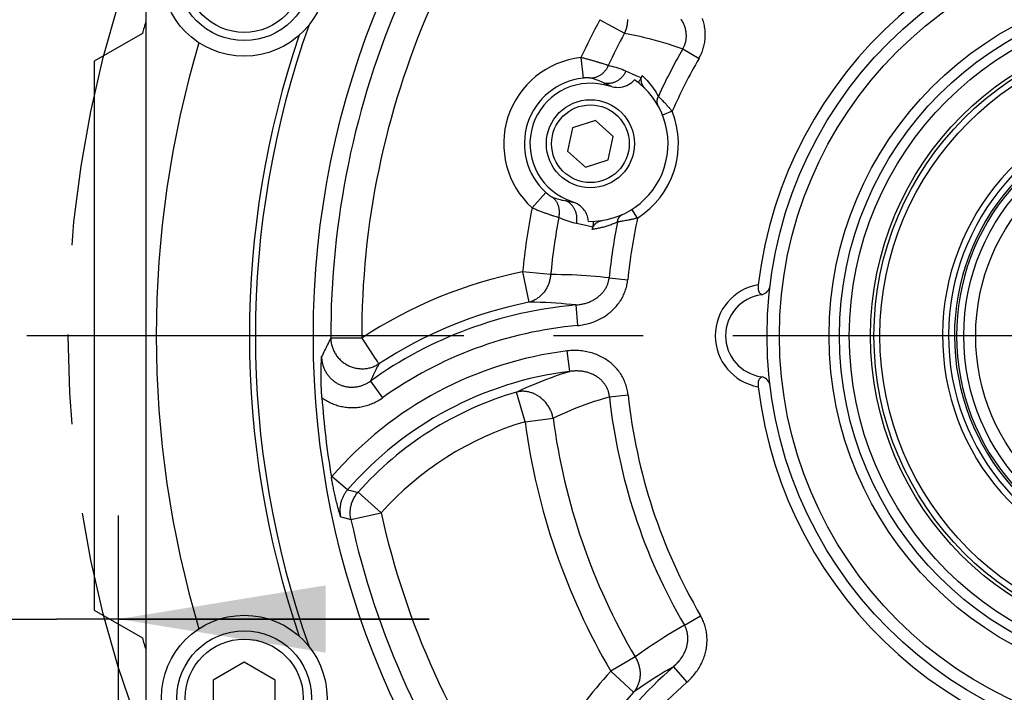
# Model space of a CAD drawing. Header units: millimetres. Extents: x -134 to 420, y 0 to 297.
# Tile 41 of 53: x 297 to 316, y 191 to 204. Entities that reach past the tile are written whole.
import ezdxf

# ---------------------------------------------------------------- set-up
doc = ezdxf.new("R2010")
doc.units = ezdxf.units.MM
doc.header["$LTSCALE"] = 23.1
doc.linetypes.add('CENTER', pattern=[0.6, 0.375, -0.075, 0.075, -0.075])
doc.layers.get('0').update_dxf_attribs({"linetype": 'CONTINUOUS'})
for name, color, linetype in [('AXIS', 7, 'CONTINUOUS'), ('COMPONENTS', 7, 'CONTINUOUS'), ('CUT', 7, 'CONTINUOUS'), ('DIMENSION', 7, 'CONTINUOUS')]:
    doc.layers.add(name, color=color, linetype=linetype)
doc.styles.get("Standard").update_dxf_attribs({"font": 'arial.ttf'})
doc.styles.add('TEXTSTYLE_4', font='gdt')
doc.dimstyles.new('DIMSTYLE_10', dxfattribs={"dimtxt": 3, "dimasz": 4, "dimexe": 0.18, "dimexo": 0.0625, "dimgap": 0.09, "dimtad": 1, "dimdec": 3, "dimlfac": 5, "dimdsep": 46, "dimtxsty": 'STANDARD', "dimblk": '_FILLED', "dimblk1": '_FILLED', "dimblk2": '_FILLED', "dimcen": 0.09, "dimadec": 0, "dimazin": 0, "dimtp": 0.2, "dimtm": 0.2, "dimtfac": 1, "dimtdec": 3, "dimtofl": 0, "dimtmove": 0, "dimatfit": 3, "dimldrblk": '_FILLED', "dimfxl": 1, "dimtolj": 1, "dimarcsym": 0})
doc.dimstyles.new('DIMSTYLE_5', dxfattribs={"dimtxt": 3, "dimasz": 4, "dimexe": 0.18, "dimexo": 0.0625, "dimgap": 0.09, "dimtad": 1, "dimtih": 1, "dimtoh": 1, "dimdec": 3, "dimlfac": 5, "dimdsep": 46, "dimtxsty": 'STANDARD', "dimblk": '_FILLED', "dimblk1": '_FILLED', "dimblk2": '_FILLED', "dimcen": 0.09, "dimadec": 0, "dimazin": 0, "dimtp": 0.2, "dimtm": 0.2, "dimtfac": 1, "dimtdec": 3, "dimtofl": 0, "dimtmove": 0, "dimatfit": 3, "dimldrblk": '_FILLED', "dimfxl": 1, "dimtolj": 1, "dimarcsym": 0})

# ---------------------------------------------------------------- blocks, each defined once
blk = doc.blocks.new('_FILLED')
at = {"color": 0, "linetype": 'BYBLOCK'}
blk.add_solid([(0, 0), (-1, 0.1625), (-1, -0.1625)], dxfattribs=at)
blk = doc.blocks.new('*D3')
at = {"layer": 'DIMENSION', "color": 2, "linetype": 'CONTINUOUS'}
for p, q in [((287.147, 212.065), (270.155, 212.065)), ((299.621, 206.388), (287.147, 212.065)), ((287.147, 212.065), (287.147, 212.065))]:
    blk.add_line(p, q, dxfattribs=at)
at = {"layer": 'DIMENSION', "color": 2, "linetype": 'CONTINUOUS', "xscale": 4, "yscale": 4, "zscale": 4, "rotation": 335.5301621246}
blk.add_blockref('_FILLED', (299.621, 206.388), dxfattribs=at)
at = {"layer": 'DIMENSION', "color": 2, "linetype": 'CONTINUOUS', "insert": (284.147, 215.815), "char_height": 3, "width": 10.99257, "attachment_point": 3, "line_spacing_factor": 0.9, "style": 'TEXTSTYLE_4'}
blk.add_mtext('{\\Fgdt;n}\\Farial.ttf;215', dxfattribs=at)
blk = doc.blocks.new('*D21')
at = {"color": 2, "linetype": 'CONTINUOUS'}
for p, q in [((296.262, 178.482), (296.262, 194.009)), ((298.662, 178.482), (298.662, 194.009)), ((296.262, 192.009), (273.833, 192.009)), ((273.833, 192.009), (297.462, 192.009)), ((304.662, 192.009), (297.462, 192.009)), ((298.662, 192.009), (304.662, 192.009))]:
    blk.add_line(p, q, dxfattribs=at)
at = {"color": 2, "linetype": 'CONTINUOUS', "xscale": 4, "yscale": 4, "zscale": 4}
blk.add_blockref('_FILLED', (296.262, 192.009), dxfattribs=at)
at = {"color": 2, "linetype": 'CONTINUOUS', "xscale": 4, "yscale": 4, "zscale": 4, "rotation": 180}
blk.add_blockref('_FILLED', (298.662, 192.009), dxfattribs=at)
at = {"color": 2, "linetype": 'CONTINUOUS', "insert": (288.539, 195.759), "char_height": 3, "width": 14.70632, "attachment_point": 3, "line_spacing_factor": 0.9}
blk.add_mtext('4 - \\Fgdt;{\\Fgdt;n}\\Farial.ttf;12', dxfattribs=at)

msp = doc.modelspace()

# ---------------------------------------------------------------- linework, layer by layer
at = {"layer": 'AXIS', "color": 7, "linetype": 'CONTINUOUS'}
for p, q in [((298.19013, 202.78213), (298.19013, 192.18213)), ((298.19013, 192.18213), (299.12206, 191.64408))]:
    msp.add_line(p, q, dxfattribs=at)
at = {"layer": 'AXIS', "color": 2, "linetype": 'CENTER'}
msp.add_line((319.19013, 197.48213), (296.89148, 197.48213), dxfattribs=at)
msp.add_circle((319.19013, 197.48213), 21.5, dxfattribs=at)
at = {"layer": 'AXIS', "color": 7, "linetype": 'CONTINUOUS'}
msp.add_arc((319.19013, 197.48213), 20.9, 196.220385, 196.874343, dxfattribs=at)
at = {"layer": 'COMPONENTS', "color": 7, "linetype": 'CONTINUOUS'}
for p, q in [((299.19013, 214.30383), (299.19013, 180.66043)), ((308.19812, 202.29142), (308.04008, 202.32791)), ((307.87348, 201.64212), (307.4342, 201.49939)), ((308.21672, 201.33306), (307.87348, 201.64212)), ((307.4342, 201.49939), (307.33817, 201.04761)), ((308.12069, 200.88128), (308.21672, 201.33306)), ((307.33817, 201.04761), (307.68142, 200.73855)), ((307.68142, 200.73855), (308.12069, 200.88128)), ((307.32127, 200.11565), (307.47057, 200.05227)), ((311.08607, 198.28122), (311.09963, 198.27851)), ((301.09013, 191.17495), (300.49013, 190.82854)), ((301.69013, 190.82854), (301.09013, 191.17495)), ((300.49013, 190.82854), (300.49013, 190.13572)), ((301.69013, 190.13572), (301.69013, 190.82854))]:
    msp.add_line(p, q, dxfattribs=at)
at = {"layer": 'COMPONENTS', "color": 9, "linetype": 'CONTINUOUS'}
for p, q in [((307.96086, 203.58638), (308.43862, 203.32667)), ((309.56156, 203.02032), (309.87581, 202.83957)), ((307.59272, 202.85412), (307.63669, 202.45808)), ((308.04487, 202.72627), (308.02116, 202.73411)), ((308.06676, 202.71886), (308.04487, 202.72627)), ((308.66186, 202.50295), (308.46398, 202.59047)), ((308.7581, 202.46038), (308.66186, 202.50295)), ((308.04704, 202.35809), (308.04008, 202.32791)), ((308.19812, 202.29142), (308.04704, 202.35809)), ((309.09054, 202.10591), (309.11544, 202.08107)), ((309.11544, 202.08107), (309.1274, 202.069)), ((309.1274, 202.069), (309.14045, 202.05574)), ((309.14045, 202.05574), (309.15452, 202.04132)), ((309.15452, 202.04132), (309.16956, 202.02575)), ((309.16956, 202.02575), (309.18552, 202.00908)), ((309.18552, 202.00908), (309.20233, 201.99133)), ((309.35793, 201.81649), (309.17199, 201.74283)), ((309.20233, 201.99133), (309.21992, 201.97254)), ((309.21992, 201.97254), (309.23823, 201.95274)), ((306.65005, 199.95288), (306.91841, 200.24744)), ((307.30917, 200.08714), (307.32127, 200.11565)), ((307.30917, 200.08714), (307.47057, 200.05227)), ((308.68804, 199.75478), (308.58091, 199.92367)), ((307.091, 199.79056), (307.11306, 199.78368)), ((307.11306, 199.78368), (307.13331, 199.77755)), ((307.50989, 199.65407), (307.68973, 199.61538)), ((307.68973, 199.61538), (307.82373, 199.58655)), ((308.31425, 199.67976), (308.30161, 199.67781)), ((308.33635, 199.68327), (308.31425, 199.67976)), ((308.35312, 199.686), (308.33635, 199.68327)), ((308.37147, 199.68906), (308.35312, 199.686)), ((308.39133, 199.69246), (308.37147, 199.68906)), ((308.41265, 199.6962), (308.39133, 199.69246)), ((308.43536, 199.70031), (308.41265, 199.6962)), ((308.45939, 199.70479), (308.43536, 199.70031)), ((308.48467, 199.70966), (308.45939, 199.70479)), ((308.51112, 199.71491), (308.48467, 199.70966)), ((306.46851, 198.71449), (306.58618, 198.12847)), ((307.00976, 198.66206), (306.46851, 198.71449)), ((308.13872, 198.59896), (308.49941, 198.56251)), ((307.49491, 198.07532), (307.53006, 197.67839)), ((303.35994, 197.43655), (302.76222, 197.43483)), ((303.35994, 197.43655), (303.52009, 197.19312)), ((303.52009, 197.19312), (303.61627, 197.04695)), ((307.37936, 196.79239), (307.33084, 197.1879)), ((303.65836, 196.98294), (303.66271, 196.97631)), ((303.52979, 196.6069), (303.76166, 196.28282)), ((306.51748, 195.82018), (306.34918, 196.39371)), ((308.14518, 196.30309), (308.50566, 196.34157)), ((306.51748, 195.82018), (307.05664, 195.89089)), ((302.78267, 194.76246), (302.77318, 194.75132)), ((303.08408, 194.5018), (302.78267, 194.76246)), ((303.08408, 194.5018), (303.17053, 194.48309)), ((303.73426, 194.05966), (303.28814, 194.45746)), ((303.15068, 193.93044), (303.73426, 194.05966)), ((302.95187, 193.98498), (303.01467, 193.96787)), ((303.01467, 193.96787), (303.08022, 193.94989)), ((303.08022, 193.94989), (303.15068, 193.93044)), ((309.59289, 191.88981), (309.90612, 192.07233)), ((308.64246, 191.27727), (308.17376, 191.00155)), ((308.17376, 191.00155), (308.61342, 190.59662)), ((309.37983, 191.08776), (309.64157, 190.7873))]:
    msp.add_line(p, q, dxfattribs=at)
for points in [[(308.43862, 203.32667), (308.44661, 203.34452), (308.45408, 203.3626), (308.46101, 203.38091), (308.4674, 203.39946), (308.47325, 203.41822), (308.47855, 203.43715), (308.48329, 203.45624), (308.48747, 203.47548), (308.49108, 203.49483), (308.49412, 203.51428), (308.49658, 203.53381), (308.49847, 203.5534), (308.49978, 203.57301), (308.50051, 203.59265)], [(309.56156, 203.02032), (309.56926, 203.03354), (309.57656, 203.04702), (309.58344, 203.06075), (309.5899, 203.07473), (309.59594, 203.08896), (309.60152, 203.1034), (309.60666, 203.11805), (309.61134, 203.1329), (309.61554, 203.14793), (309.61927, 203.16313), (309.62252, 203.17848), (309.62528, 203.19396), (309.62755, 203.20956), (309.62933, 203.22526), (309.63061, 203.24106), (309.6314, 203.25693), (309.63169, 203.27288), (309.63149, 203.28892), (309.63078, 203.30503), (309.62958, 203.32121), (309.62786, 203.33745), (309.62564, 203.35377), (309.62291, 203.37014), (309.61966, 203.38655), (309.61589, 203.40299), (309.61161, 203.41945), (309.6068, 203.43591), (309.60147, 203.45237), (309.59561, 203.4688), (309.58924, 203.4852), (309.58233, 203.50155), (309.57491, 203.51785), (309.56696, 203.53407), (309.55849, 203.55022), (309.54949, 203.56628), (309.53997, 203.58222), (309.52993, 203.59805)], [(309.87581, 202.83957), (309.88818, 202.86177), (309.89994, 202.88436), (309.91108, 202.90733), (309.92162, 202.93072), (309.93154, 202.95448), (309.9408, 202.97857), (309.94938, 203.00298), (309.95729, 203.02771), (309.96449, 203.05268), (309.97098, 203.0779), (309.97676, 203.10337), (309.98182, 203.129), (309.98613, 203.1548), (309.98972, 203.18076), (309.99256, 203.20684), (309.99465, 203.23301), (309.99601, 203.25929), (309.99662, 203.28567), (309.99647, 203.31215), (309.99558, 203.33873), (309.99392, 203.36538), (309.9915, 203.39211), (309.98831, 203.41892), (309.98434, 203.44574), (309.97959, 203.47259), (309.97406, 203.49947), (309.96773, 203.5263), (309.96062, 203.55308), (309.95272, 203.57983), (309.94403, 203.60647)], [(308.43862, 203.32667), (308.53783, 203.30798), (308.63514, 203.28818), (308.73056, 203.26729), (308.82351, 203.2455), (308.9146, 203.22272), (309.00553, 203.19857), (309.09651, 203.17306), (309.18734, 203.14622), (309.27914, 203.11756), (309.3723, 203.08694), (309.46644, 203.05452), (309.56156, 203.02032)], [(308.02116, 202.73411), (308.00864, 202.73817), (307.99571, 202.74233), (307.98235, 202.74658), (307.9686, 202.75091), (307.95446, 202.75531), (307.93994, 202.75978), (307.92506, 202.76431), (307.90983, 202.7689), (307.89427, 202.77354), (307.87838, 202.77822), (307.86218, 202.78294), (307.84569, 202.78769), (307.82891, 202.79247), (307.81187, 202.79727), (307.79458, 202.80208), (307.77705, 202.8069), (307.75931, 202.81172), (307.74136, 202.81654), (307.72323, 202.82134), (307.70494, 202.82612), (307.68651, 202.83088), (307.66794, 202.83561), (307.64926, 202.84031), (307.63048, 202.84497), (307.61163, 202.84957), (307.59272, 202.85412)], [(308.12074, 202.69961), (308.11466, 202.68572), (308.10811, 202.67207), (308.1011, 202.65869), (308.09365, 202.64559), (308.08576, 202.63279), (308.07744, 202.62032), (308.06871, 202.60818), (308.05958, 202.59641), (308.05006, 202.585), (308.04016, 202.57399), (308.02991, 202.56339), (308.01931, 202.55321), (308.00839, 202.54346), (307.99715, 202.53417), (307.98561, 202.52534), (307.97379, 202.51699), (307.96171, 202.50913), (307.94939, 202.50178), (307.93683, 202.49493), (307.92407, 202.48861), (307.91112, 202.48281), (307.89799, 202.47756), (307.88472, 202.47285), (307.87131, 202.4687), (307.85778, 202.46511), (307.84416, 202.46209), (307.83047, 202.45963), (307.81672, 202.45775), (307.80293, 202.45644), (307.78913, 202.45571)], [(308.46398, 202.59047), (308.45744, 202.57714), (308.45046, 202.56404), (308.44304, 202.55119), (308.4352, 202.53861), (308.42695, 202.52632), (308.4183, 202.51433), (308.40926, 202.50266), (308.39984, 202.49133), (308.39007, 202.48035), (308.37994, 202.46973), (308.36947, 202.4595), (308.35869, 202.44966), (308.3476, 202.44023), (308.33622, 202.43123), (308.32456, 202.42265), (308.31265, 202.41453), (308.30049, 202.40686), (308.2881, 202.39966), (308.27551, 202.39294), (308.26273, 202.3867), (308.24977, 202.38097), (308.23665, 202.37573), (308.2234, 202.37101), (308.21003, 202.3668), (308.19656, 202.36312), (308.183, 202.35997), (308.16938, 202.35735), (308.15572, 202.35526), (308.14203, 202.35372), (308.12833, 202.35271), (308.11465, 202.35225), (308.10099, 202.35233), (308.08738, 202.35296), (308.07384, 202.35413), (308.06039, 202.35584), (308.04704, 202.35808)], [(308.12074, 202.69961), (308.11301, 202.70248), (308.10476, 202.70549), (308.096, 202.70864), (308.08674, 202.71192), (308.06676, 202.71886)], [(308.46398, 202.59047), (308.42621, 202.60658), (308.38834, 202.62169), (308.35039, 202.6358), (308.31233, 202.64888), (308.27417, 202.66095), (308.23594, 202.67205), (308.19762, 202.68221), (308.15923, 202.6914), (308.12074, 202.69961)], [(307.78913, 202.45571), (307.78702, 202.45622), (307.78475, 202.45672), (307.78233, 202.45721), (307.77977, 202.45769), (307.77705, 202.45815), (307.77419, 202.4586), (307.77119, 202.45903), (307.76805, 202.45944), (307.76478, 202.45983), (307.76136, 202.4602), (307.75782, 202.46054), (307.75415, 202.46087), (307.75035, 202.46116), (307.74642, 202.46143), (307.74238, 202.46167), (307.73823, 202.46188), (307.73395, 202.46206), (307.72958, 202.46221), (307.72509, 202.46232), (307.7205, 202.4624), (307.71582, 202.46244), (307.71104, 202.46245), (307.70616, 202.46241), (307.70121, 202.46234), (307.69617, 202.46222), (307.69104, 202.46207), (307.68585, 202.46187), (307.6806, 202.46162), (307.67527, 202.46134), (307.66989, 202.46101), (307.66446, 202.46063), (307.65898, 202.46021), (307.65346, 202.45975), (307.6479, 202.45924), (307.64232, 202.45868), (307.63669, 202.45808)], [(308.04704, 202.35809), (308.01911, 202.37204), (307.99095, 202.38521), (307.96258, 202.39759), (307.93407, 202.40918), (307.90541, 202.42), (307.87657, 202.43006), (307.84755, 202.43936), (307.81839, 202.44791), (307.78913, 202.45571)], [(308.77969, 202.50672), (308.81162, 202.47548), (308.84236, 202.44387), (308.87192, 202.41188)], [(308.87192, 202.41188), (308.90026, 202.37956), (308.92743, 202.34688), (308.9536, 202.31375), (308.97883, 202.28015)], [(308.97883, 202.28015), (309.00306, 202.24611), (309.02635, 202.21167), (309.04869, 202.17682), (309.07008, 202.14157), (309.09054, 202.10591)], [(309.09054, 202.10591), (309.08639, 202.09894), (309.08253, 202.09184), (309.07898, 202.08464), (309.07575, 202.07735), (309.07284, 202.06997), (309.07025, 202.06252), (309.06798, 202.05501), (309.06606, 202.04746), (309.06447, 202.03988), (309.06322, 202.03228), (309.06231, 202.02468), (309.06174, 202.01708), (309.06152, 202.00952), (309.06164, 202.00199), (309.06211, 201.99451), (309.06292, 201.98709), (309.06407, 201.97975), (309.06557, 201.9725), (309.0674, 201.96536), (309.06956, 201.95833), (309.07206, 201.95143), (309.07488, 201.94467), (309.07802, 201.93806), (309.08148, 201.93162)], [(309.23823, 201.95274), (309.24762, 201.94249), (309.25716, 201.932), (309.26684, 201.92129), (309.27664, 201.91037), (309.28655, 201.89923), (309.29656, 201.88791), (309.30666, 201.8764), (309.31683, 201.8647), (309.32706, 201.85286), (309.33733, 201.84087), (309.34763, 201.82875), (309.35793, 201.81649)], [(306.91841, 200.24744), (306.92261, 200.24365), (306.9268, 200.23992), (306.93099, 200.23624), (306.93518, 200.23262), (306.93937, 200.22906), (306.94355, 200.22556), (306.9477, 200.22213), (306.95185, 200.21877), (306.95596, 200.21548), (306.96004, 200.21227), (306.96409, 200.20914), (306.9681, 200.20608), (306.97207, 200.20311), (306.97599, 200.20021), (306.97986, 200.19741), (306.98367, 200.19469), (306.98743, 200.19205), (306.99113, 200.18951), (306.99476, 200.18705), (306.99832, 200.18469), (307.00181, 200.18241), (307.00522, 200.18023), (307.00855, 200.17814), (307.0118, 200.17615), (307.01496, 200.17425), (307.01803, 200.17245), (307.02101, 200.17074), (307.02389, 200.16913), (307.02667, 200.16762), (307.02935, 200.1662), (307.03192, 200.16488), (307.03439, 200.16366), (307.03675, 200.16254), (307.03899, 200.16151), (307.04112, 200.16059), (307.04313, 200.15975)], [(307.04313, 200.15975), (307.07409, 200.14787), (307.10474, 200.13703), (307.13507, 200.1272), (307.16503, 200.11836), (307.19461, 200.11044), (307.22382, 200.1034), (307.25268, 200.09718), (307.28113, 200.09178), (307.30917, 200.08714)], [(307.16805, 199.76753), (307.17129, 199.78234), (307.17402, 199.79723), (307.17621, 199.81218), (307.17788, 199.82715), (307.17902, 199.84215), (307.17962, 199.85713), (307.17969, 199.87207), (307.17923, 199.88697), (307.17823, 199.90179), (307.1767, 199.91651), (307.17463, 199.93112), (307.17205, 199.94558), (307.16893, 199.95989), (307.1653, 199.97401), (307.16116, 199.98794), (307.1565, 200.00164), (307.15135, 200.0151), (307.1457, 200.02829), (307.13957, 200.04121), (307.13297, 200.05383), (307.12589, 200.06613), (307.11836, 200.07809), (307.11038, 200.0897), (307.10197, 200.10095), (307.09314, 200.1118), (307.0839, 200.12225), (307.07427, 200.13229), (307.06425, 200.1419), (307.05387, 200.15105), (307.04313, 200.15975)], [(306.65005, 199.95288), (306.66802, 199.94545), (306.68597, 199.9381), (306.7039, 199.93083), (306.72177, 199.92365), (306.73957, 199.91656), (306.75728, 199.90958), (306.7749, 199.9027), (306.79239, 199.89593), (306.80974, 199.88927), (306.82693, 199.88274), (306.84394, 199.87634), (306.86076, 199.87007), (306.87737, 199.86393), (306.89375, 199.85794), (306.90988, 199.85209), (306.92576, 199.84639), (306.94137, 199.84084), (306.95669, 199.83544), (306.97171, 199.8302), (306.98641, 199.82512), (307.00078, 199.8202), (307.01481, 199.81545), (307.02848, 199.81087), (307.04178, 199.80645), (307.05469, 199.80221), (307.06721, 199.79815), (307.091, 199.79056)], [(307.50989, 199.65407), (307.51243, 199.6687), (307.51448, 199.6834), (307.51603, 199.69815), (307.51708, 199.71294), (307.51763, 199.72773), (307.51768, 199.74252), (307.51723, 199.75727), (307.51627, 199.77198), (307.51482, 199.78661), (307.51286, 199.80115), (307.51041, 199.81558), (307.50747, 199.82987), (307.50404, 199.84402), (307.50013, 199.858), (307.49573, 199.87178), (307.49087, 199.88536), (307.48554, 199.89871), (307.47975, 199.91181), (307.47352, 199.92465), (307.46684, 199.93721), (307.45973, 199.94947), (307.4522, 199.96141), (307.44425, 199.97303), (307.43591, 199.98429), (307.42717, 199.99519), (307.41806, 200.0057), (307.40858, 200.01583), (307.39875, 200.02555), (307.38858, 200.03485), (307.37809, 200.04371), (307.36729, 200.05213), (307.35619, 200.06009), (307.34482, 200.06758), (307.33318, 200.07459), (307.32129, 200.08111), (307.30917, 200.08714)], [(307.13331, 199.77755), (307.14272, 199.77476), (307.15166, 199.77216), (307.1601, 199.76975), (307.16805, 199.76753)], [(307.16805, 199.76753), (307.20747, 199.75018), (307.24655, 199.73408), (307.28528, 199.7192), (307.32367, 199.70558), (307.3617, 199.69317), (307.39935, 199.68184), (307.43659, 199.67153), (307.47344, 199.66227), (307.50989, 199.65407)], [(308.30161, 199.67781), (308.30234, 199.68589), (308.30339, 199.69389), (308.30475, 199.7018), (308.30642, 199.7096), (308.3084, 199.71729), (308.31069, 199.72484), (308.31327, 199.73224), (308.31615, 199.73948), (308.31932, 199.74655), (308.32277, 199.75343), (308.32651, 199.76012), (308.33051, 199.76659), (308.33478, 199.77285), (308.3393, 199.77887), (308.34408, 199.78464), (308.34909, 199.79017), (308.35434, 199.79542), (308.35981, 199.80041), (308.36549, 199.80511), (308.37138, 199.80953), (308.37745, 199.81365), (308.38371, 199.81746), (308.39014, 199.82095), (308.39672, 199.82414)], [(308.68804, 199.75478), (308.6725, 199.75092), (308.65705, 199.74717), (308.6417, 199.74351), (308.62646, 199.73993), (308.61136, 199.73645), (308.59642, 199.73308), (308.58166, 199.7298), (308.5671, 199.72662), (308.55275, 199.72354), (308.53863, 199.72056), (308.52475, 199.71769), (308.51112, 199.71491)], [(308.30161, 199.67781), (308.27991, 199.66799), (308.25856, 199.65864), (308.23757, 199.64976), (308.21704, 199.6414), (308.19685, 199.63352), (308.17666, 199.62593), (308.15635, 199.61858), (308.13604, 199.61153), (308.11575, 199.60476), (308.09547, 199.59828), (308.07521, 199.5921), (308.05503, 199.5862), (308.03491, 199.5806), (308.01486, 199.57529), (307.99497, 199.57027), (307.97534, 199.56556), (307.95588, 199.56115), (307.93636, 199.55697), (307.91685, 199.55302), (307.89729, 199.54931), (307.87732, 199.54578), (307.85681, 199.54242), (307.83588, 199.53924), (307.81453, 199.53625)], [(307.00976, 198.66206), (307.00797, 198.64264), (307.00561, 198.62334), (307.00269, 198.60414), (306.9992, 198.58505), (306.99514, 198.56608), (306.99054, 198.54728), (306.98538, 198.52865), (306.97967, 198.51021), (306.97343, 198.492), (306.96666, 198.47402), (306.95935, 198.45628), (306.95154, 198.43883), (306.94321, 198.42167), (306.93438, 198.40481), (306.92506, 198.38828), (306.91526, 198.3721), (306.90498, 198.35627), (306.89424, 198.34082), (306.88306, 198.32578), (306.87143, 198.31113), (306.85939, 198.29692), (306.84693, 198.28314), (306.83407, 198.26982), (306.82082, 198.25697), (306.80721, 198.24461), (306.79323, 198.23273), (306.77891, 198.22137), (306.76427, 198.21053), (306.74931, 198.20022), (306.73406, 198.19045), (306.71852, 198.18124), (306.70272, 198.17258), (306.68668, 198.1645), (306.67041, 198.157), (306.65392, 198.15009), (306.63723, 198.14378), (306.62037, 198.13806), (306.60335, 198.13296), (306.58618, 198.12847)], [(308.13872, 198.59897), (308.05206, 198.60877), (307.96471, 198.61781), (307.87667, 198.62608), (307.78836, 198.63354), (307.69937, 198.64017), (307.60839, 198.64602), (307.51533, 198.65109), (307.42028, 198.65532), (307.3223, 198.65858), (307.22106, 198.66079), (307.11688, 198.66197), (307.00976, 198.66206)], [(307.49491, 198.07532), (307.51587, 198.077), (307.5367, 198.07916), (307.55738, 198.08179), (307.57791, 198.0849), (307.59828, 198.08848), (307.61844, 198.09252), (307.63838, 198.09701), (307.65809, 198.10195), (307.67754, 198.10733), (307.69672, 198.11314), (307.71561, 198.11937), (307.7342, 198.12602), (307.75246, 198.13306), (307.7704, 198.1405), (307.78799, 198.14832), (307.80523, 198.15651), (307.8221, 198.16506), (307.83859, 198.17396), (307.8547, 198.1832), (307.87042, 198.19277), (307.88574, 198.20266), (307.90065, 198.21287), (307.91515, 198.22336), (307.92923, 198.23415), (307.94289, 198.24522), (307.95612, 198.25656), (307.96891, 198.26816), (307.98126, 198.28), (307.99316, 198.29207), (308.00462, 198.30437), (308.01561, 198.31687), (308.02615, 198.32958), (308.03623, 198.34248), (308.04586, 198.35557), (308.05502, 198.36883), (308.06374, 198.38228), (308.072, 198.3959), (308.07981, 198.40969), (308.08716, 198.42364), (308.09405, 198.43775), (308.10048, 198.452), (308.10644, 198.46638), (308.11192, 198.48086), (308.11694, 198.49545), (308.12147, 198.51011), (308.12553, 198.52484), (308.12911, 198.53962), (308.13222, 198.55443), (308.13486, 198.56927), (308.13702, 198.58412), (308.13872, 198.59897)], [(307.53006, 197.67839), (307.56129, 197.68158), (307.59231, 197.68555), (307.6231, 197.6903), (307.6537, 197.69585), (307.68409, 197.70219), (307.71416, 197.70928), (307.74392, 197.71713), (307.77336, 197.72574), (307.80241, 197.73505), (307.83106, 197.74509), (307.85932, 197.75583), (307.88711, 197.76724), (307.91444, 197.77932), (307.9413, 197.79205), (307.96764, 197.80541), (307.99346, 197.81937), (308.01875, 197.83395), (308.04349, 197.84908), (308.06766, 197.86478), (308.09127, 197.88104), (308.11427, 197.8978), (308.13668, 197.91507), (308.1585, 197.93285), (308.17968, 197.95109), (308.20025, 197.96978), (308.22019, 197.98894), (308.23948, 198.00849), (308.25812, 198.02844), (308.2761, 198.04879), (308.29342, 198.06949), (308.31005, 198.09052), (308.32602, 198.1119), (308.34131, 198.13357), (308.35592, 198.15554), (308.36986, 198.17782), (308.38312, 198.20038), (308.39572, 198.22322), (308.40764, 198.24634), (308.41889, 198.26971), (308.42945, 198.29333), (308.43933, 198.31719), (308.44852, 198.34123), (308.45699, 198.36545), (308.46477, 198.38984), (308.47184, 198.41433), (308.4782, 198.43892), (308.48385, 198.46361), (308.48879, 198.48832), (308.49304, 198.51303), (308.49657, 198.53776), (308.49941, 198.56251)], [(307.49491, 198.07532), (307.40282, 198.08535), (307.30897, 198.09448), (307.21335, 198.10266), (307.11656, 198.10979), (307.01801, 198.11587), (306.91589, 198.12091), (306.80959, 198.1248), (306.69969, 198.12737), (306.58618, 198.12847)], [(302.76222, 197.43483), (302.74648, 197.40432), (302.73099, 197.37412), (302.71575, 197.34421), (302.7008, 197.31469), (302.6861, 197.28548), (302.6715, 197.2563), (302.65702, 197.22718), (302.64264, 197.19809), (302.62821, 197.16871), (302.61368, 197.13893), (302.59909, 197.10886), (302.58446, 197.07848)], [(302.76222, 197.43483), (302.76291, 197.41471), (302.76428, 197.39467), (302.76633, 197.3747), (302.76906, 197.35478), (302.77248, 197.33493), (302.77657, 197.31521), (302.78133, 197.29563), (302.78676, 197.27621), (302.79284, 197.25697), (302.79958, 197.23794), (302.80696, 197.21914), (302.81497, 197.20059), (302.82361, 197.18231), (302.83287, 197.16432), (302.84274, 197.14664), (302.8532, 197.1293), (302.86424, 197.11231), (302.87585, 197.0957), (302.88802, 197.07947), (302.90072, 197.06366), (302.91396, 197.04827), (302.92771, 197.03333), (302.94196, 197.01886), (302.95669, 197.00486), (302.97188, 196.99136), (302.98751, 196.97837), (303.00358, 196.96591), (303.02005, 196.95399), (303.03691, 196.94263), (303.05415, 196.93182), (303.07174, 196.9216), (303.08965, 196.91198), (303.10788, 196.90296), (303.1264, 196.89454), (303.14519, 196.88676), (303.16422, 196.8796), (303.18348, 196.87308), (303.20294, 196.86722), (303.22258, 196.862), (303.24239, 196.85745), (303.26232, 196.85356), (303.28237, 196.85035), (303.3025, 196.8478), (303.3227, 196.84594), (303.34295, 196.84475), (303.36322, 196.84424), (303.38347, 196.84441), (303.40371, 196.84526), (303.42389, 196.84679), (303.444, 196.849), (303.46402, 196.85189), (303.48391, 196.85545), (303.50366, 196.85967), (303.52325, 196.86456), (303.54265, 196.8701), (303.56183, 196.8763), (303.58079, 196.88314), (303.59949, 196.89062), (303.61792, 196.89872), (303.63605, 196.90744), (303.65387, 196.91677), (303.67134, 196.9267), (303.68846, 196.93721)], [(302.58446, 197.07848), (302.58497, 197.06094), (302.58596, 197.04345), (302.58744, 197.02602), (302.5894, 197.00867), (302.59184, 196.99141), (302.59476, 196.97426), (302.59814, 196.95724), (302.602, 196.94034), (302.60632, 196.92359), (302.6111, 196.907), (302.61633, 196.89057), (302.62202, 196.87432), (302.62817, 196.85825), (302.63475, 196.84238), (302.64178, 196.82672), (302.64924, 196.81128), (302.65712, 196.79608), (302.66543, 196.78114), (302.67414, 196.76647), (302.68325, 196.75207), (302.69275, 196.73798), (302.70262, 196.7242), (302.71286, 196.71074), (302.72344, 196.69763), (302.73437, 196.68486), (302.74561, 196.67245), (302.75713, 196.66044), (302.76889, 196.64887), (302.78089, 196.63771), (302.79314, 196.62693), (302.80562, 196.61656), (302.81834, 196.60658), (302.83134, 196.59695), (302.84465, 196.58767), (302.85822, 196.57875), (302.87204, 196.57021), (302.88611, 196.56206), (302.90042, 196.55431), (302.91493, 196.54696), (302.92964, 196.54003), (302.94454, 196.53351), (302.95961, 196.52742), (302.97485, 196.52176), (302.99023, 196.51653), (303.00577, 196.51173), (303.02145, 196.50736), (303.03725, 196.50344), (303.05317, 196.49995), (303.0692, 196.49692), (303.08534, 196.49432), (303.10156, 196.49218), (303.11785, 196.4905), (303.1342, 196.48927), (303.1506, 196.48849), (303.16703, 196.48817), (303.18349, 196.48831), (303.19995, 196.48891), (303.21641, 196.48997), (303.23286, 196.49149), (303.24929, 196.49347), (303.26569, 196.4959), (303.28206, 196.4988), (303.29837, 196.50215), (303.31462, 196.50596), (303.33079, 196.51023), (303.34686, 196.51494), (303.36284, 196.52011), (303.37869, 196.52573), (303.39438, 196.53178), (303.40986, 196.53823), (303.42515, 196.5451), (303.44036, 196.55245), (303.45552, 196.56028), (303.47057, 196.56858), (303.48554, 196.57739), (303.50042, 196.58672), (303.51518, 196.59655), (303.5298, 196.6069)], [(308.50566, 196.34157), (308.50262, 196.36681), (308.49886, 196.39199), (308.49437, 196.41713), (308.48915, 196.44224), (308.48321, 196.4673), (308.47653, 196.49222), (308.46913, 196.51701), (308.46099, 196.54167), (308.45214, 196.56611), (308.44257, 196.59033), (308.43228, 196.61433), (308.4213, 196.63804), (308.40963, 196.66144), (308.39727, 196.68455), (308.38424, 196.70732), (308.37055, 196.72973), (308.3562, 196.75179), (308.34118, 196.77349), (308.3255, 196.79483), (308.30916, 196.8158), (308.29216, 196.83639), (308.27448, 196.85659), (308.25615, 196.8764), (308.23717, 196.89577), (308.21754, 196.9147), (308.19727, 196.93319), (308.17638, 196.95118), (308.15488, 196.96867), (308.13277, 196.98566), (308.11008, 197.0021), (308.0868, 197.01799), (308.06295, 197.03333), (308.03854, 197.04808), (308.01358, 197.06223), (307.98807, 197.07578), (307.96205, 197.08868), (307.93552, 197.10093), (307.90849, 197.11254), (307.881, 197.12345), (307.85305, 197.13366), (307.82465, 197.14317), (307.79586, 197.15195), (307.76668, 197.15997), (307.7371, 197.16725), (307.7072, 197.17375), (307.67698, 197.17947), (307.64643, 197.1844), (307.61564, 197.18852), (307.58459, 197.19182), (307.55329, 197.1943), (307.52183, 197.19594), (307.49022, 197.19673), (307.45844, 197.19668), (307.4266, 197.19577), (307.39474, 197.19401), (307.36282, 197.19138), (307.33084, 197.1879)], [(303.68846, 196.93721), (303.67437, 196.90891), (303.66052, 196.88089), (303.64689, 196.85315), (303.63354, 196.82578), (303.62041, 196.7987), (303.60738, 196.77165), (303.59445, 196.74466), (303.58163, 196.7177), (303.56877, 196.69048), (303.55581, 196.66288), (303.54282, 196.63502), (303.5298, 196.6069)], [(303.61627, 197.04695), (303.63857, 197.01303), (303.65836, 196.98294)], [(303.66271, 196.97631), (303.67049, 196.96454), (303.67386, 196.95938), (303.67969, 196.95055)], [(303.67969, 196.95055), (303.68209, 196.94687), (303.68419, 196.9437), (303.68598, 196.94105), (303.68741, 196.93889), (303.68846, 196.93721)], [(306.34918, 196.39371), (306.46575, 196.44841), (306.58108, 196.49997), (306.69506, 196.5485), (306.80634, 196.59362), (306.91602, 196.63597), (307.02777, 196.67699), (307.14286, 196.71701), (307.26006, 196.7555), (307.37936, 196.79239)], [(308.14518, 196.30309), (308.14365, 196.31831), (308.14163, 196.3335), (308.13912, 196.34866), (308.13613, 196.36377), (308.13265, 196.37882), (308.12869, 196.39379), (308.12423, 196.40866), (308.11928, 196.42343), (308.11385, 196.43806), (308.10794, 196.45255), (308.10154, 196.46688), (308.09467, 196.48102), (308.08734, 196.49497), (308.07955, 196.50872), (308.0713, 196.52226), (308.06261, 196.53556), (308.05347, 196.54864), (308.04388, 196.56149), (308.03384, 196.57411), (308.02336, 196.58649), (308.01242, 196.59863), (308.00103, 196.61053), (307.9892, 196.62216), (307.97693, 196.63353), (307.96422, 196.64461), (307.95107, 196.65541), (307.9375, 196.6659), (307.92352, 196.67608), (307.90913, 196.68593), (307.89433, 196.69545), (307.87913, 196.70463), (307.86355, 196.71344), (307.84758, 196.7219), (307.83123, 196.72998), (307.81452, 196.73768), (307.79744, 196.74499), (307.78002, 196.7519), (307.76225, 196.75839), (307.74416, 196.76446), (307.72576, 196.77009), (307.70705, 196.77529), (307.68806, 196.78003), (307.66879, 196.78432), (307.64926, 196.78813), (307.62948, 196.79148), (307.60948, 196.79434), (307.58926, 196.79671), (307.56884, 196.79858), (307.54825, 196.79996), (307.52748, 196.80082), (307.50658, 196.80118), (307.48556, 196.80102), (307.46442, 196.80033), (307.44322, 196.79913), (307.42197, 196.79741), (307.40068, 196.79516), (307.37936, 196.79239)], [(307.05664, 195.89089), (307.05262, 195.91002), (307.04803, 195.92904), (307.04287, 195.94793), (307.03714, 195.96669), (307.03085, 195.98531), (307.02401, 196.00373), (307.01662, 196.02196), (307.00869, 196.03998), (307.00024, 196.05776), (306.99127, 196.07528), (306.98178, 196.09253), (306.9718, 196.10949), (306.96133, 196.12613), (306.95037, 196.14245), (306.93896, 196.15842), (306.92709, 196.17402), (306.91477, 196.18924), (306.90203, 196.20407), (306.88888, 196.21848), (306.87532, 196.23246), (306.86139, 196.246), (306.84708, 196.25908), (306.83241, 196.27169), (306.81741, 196.28381), (306.80209, 196.29544), (306.78645, 196.30654), (306.77053, 196.31713), (306.75434, 196.32719), (306.73788, 196.33669), (306.7212, 196.34564), (306.70429, 196.35403), (306.68718, 196.36183), (306.66989, 196.36906), (306.65244, 196.3757), (306.63484, 196.38173), (306.61711, 196.38717), (306.59928, 196.39199), (306.58136, 196.39619), (306.56337, 196.39978), (306.54533, 196.40274), (306.52726, 196.40508), (306.50918, 196.40678), (306.49111, 196.40786), (306.47307, 196.4083), (306.45507, 196.40811), (306.43714, 196.40728), (306.4193, 196.40582), (306.40157, 196.40373), (306.38396, 196.40102), (306.36649, 196.39768), (306.34918, 196.39371)], [(307.05664, 195.89089), (307.14792, 195.93409), (307.23826, 195.97525), (307.32765, 196.01441), (307.41556, 196.05138), (307.50248, 196.08643), (307.58998, 196.12024), (307.678, 196.1529), (307.76657, 196.18435), (307.85741, 196.21505), (307.95108, 196.24514), (308.04701, 196.27449), (308.14518, 196.30309)], [(302.59067, 196.28561), (302.61154, 196.27065), (302.63277, 196.25624), (302.65438, 196.2424), (302.67637, 196.2291), (302.69874, 196.21636), (302.72142, 196.20422), (302.7444, 196.19268), (302.7677, 196.18174), (302.79125, 196.17142), (302.81506, 196.16172), (302.83911, 196.15265), (302.86339, 196.14421), (302.88788, 196.13641), (302.91258, 196.12924), (302.93746, 196.12272), (302.96253, 196.11685), (302.98777, 196.11163), (303.01314, 196.10707), (303.03865, 196.10318), (303.06428, 196.09994), (303.09, 196.09737), (303.11578, 196.09548), (303.14165, 196.09426), (303.16754, 196.09371), (303.19344, 196.09385), (303.21937, 196.09465), (303.24527, 196.09614), (303.27116, 196.0983), (303.29702, 196.10113), (303.32281, 196.10465), (303.34854, 196.10884), (303.37421, 196.11371), (303.39976, 196.11925), (303.4252, 196.12547), (303.45052, 196.13237), (303.47566, 196.13992), (303.5006, 196.14813), (303.52536, 196.157), (303.54986, 196.1665), (303.57404, 196.1766), (303.59796, 196.18733), (303.62176, 196.19877), (303.64547, 196.21093), (303.66904, 196.22381), (303.69246, 196.23743), (303.71569, 196.25181), (303.73876, 196.26694), (303.76166, 196.28282)], [(303.08408, 194.5018), (303.07392, 194.4898), (303.06415, 194.47762), (303.05476, 194.46527), (303.04577, 194.45279), (303.03716, 194.44016), (303.02887, 194.42731), (303.02088, 194.41418), (303.01322, 194.40084), (303.00591, 194.3873), (302.99896, 194.37359), (302.99236, 194.35971), (302.98613, 194.34567), (302.98028, 194.3315), (302.97479, 194.31718), (302.96968, 194.30274), (302.96494, 194.28817), (302.96058, 194.27349), (302.9566, 194.25869), (302.95301, 194.24378), (302.94979, 194.22878), (302.94697, 194.2137), (302.94453, 194.19853), (302.94249, 194.18329), (302.94084, 194.16801), (302.93958, 194.15268), (302.93873, 194.13732), (302.93827, 194.12197), (302.9382, 194.10662), (302.93854, 194.0913), (302.93926, 194.07601), (302.94038, 194.06078), (302.94189, 194.04561), (302.94378, 194.03044), (302.94608, 194.01526), (302.94877, 194.0001), (302.95187, 193.98498)], [(303.15068, 193.93044), (303.14659, 193.95101), (303.14322, 193.97165), (303.14057, 193.99235), (303.13865, 194.01317), (303.13744, 194.03409), (303.13697, 194.05501), (303.13722, 194.07592), (303.1382, 194.09685), (303.1399, 194.11771), (303.14232, 194.13849), (303.14547, 194.1592), (303.14934, 194.17978), (303.15391, 194.2002), (303.1592, 194.22047), (303.16519, 194.24053), (303.17186, 194.26037), (303.17922, 194.27997), (303.18726, 194.29931), (303.19597, 194.31834), (303.20533, 194.33707), (303.21533, 194.35546), (303.22596, 194.37348), (303.23722, 194.39112), (303.24908, 194.40837), (303.26153, 194.42519), (303.27456, 194.44156), (303.28814, 194.45746)], [(303.17053, 194.48309), (303.26346, 194.46286), (303.28814, 194.45746)], [(309.64157, 190.7873), (309.66497, 190.80823), (309.68773, 190.82967), (309.70985, 190.85161), (309.73134, 190.8741), (309.7522, 190.89708), (309.77236, 190.9205), (309.79182, 190.94434), (309.81058, 190.96861), (309.82861, 190.99322), (309.84589, 191.01818), (309.86244, 191.04348), (309.87821, 191.06905), (309.89322, 191.09487), (309.90746, 191.12097), (309.92093, 191.14725), (309.93361, 191.17373), (309.9455, 191.20039), (309.95662, 191.22717), (309.96695, 191.25408), (309.97649, 191.28111), (309.98525, 191.30819), (309.99323, 191.33534), (310.00042, 191.36254), (310.00685, 191.38975), (310.01249, 191.41696), (310.01737, 191.44418), (310.02148, 191.47133), (310.02483, 191.49843), (310.02742, 191.52547), (310.02926, 191.55239), (310.03036, 191.57918), (310.03071, 191.60586), (310.03034, 191.63238), (310.02925, 191.65875), (310.02743, 191.68496), (310.0249, 191.71101), (310.02167, 191.73689), (310.01772, 191.76261), (310.01308, 191.78812), (310.00775, 191.81344), (310.00172, 191.83855), (309.99502, 191.8634), (309.98764, 191.88797), (309.9796, 191.91228), (309.97092, 191.93625), (309.96161, 191.95988), (309.95167, 191.98317), (309.94115, 192.00607), (309.93005, 192.02855), (309.91838, 192.05064), (309.90612, 192.07233)], [(309.59289, 191.88982), (309.51674, 191.84664), (309.44058, 191.80251), (309.36443, 191.75741), (309.28869, 191.71158), (309.21297, 191.66475), (309.13609, 191.6161), (309.05789, 191.56555), (308.97856, 191.51313), (308.8974, 191.45819), (308.8142, 191.40048), (308.72921, 191.34019), (308.64246, 191.27727)], [(309.37983, 191.08776), (309.3958, 191.10143), (309.41138, 191.11542), (309.42657, 191.12971), (309.44135, 191.14429), (309.45572, 191.15916), (309.46966, 191.17427), (309.48315, 191.18963), (309.49619, 191.20521), (309.50876, 191.221), (309.52086, 191.23697), (309.53249, 191.25312), (309.54362, 191.26942), (309.55426, 191.28585), (309.5644, 191.30241), (309.57403, 191.31908), (309.58316, 191.33584), (309.59179, 191.35267), (309.5999, 191.36957), (309.6075, 191.38652), (309.61459, 191.4035), (309.62117, 191.4205), (309.62724, 191.43752), (309.6328, 191.45454), (309.63784, 191.47154), (309.64239, 191.48853), (309.64643, 191.50547), (309.64996, 191.52237), (309.65299, 191.53921), (309.65552, 191.55598), (309.65756, 191.57266), (309.6591, 191.58924), (309.66016, 191.60571), (309.66073, 191.62207), (309.66083, 191.63832), (309.66045, 191.65444), (309.65959, 191.67044), (309.65827, 191.68632), (309.65648, 191.70206), (309.65423, 191.71767), (309.65151, 191.73313), (309.64833, 191.74844), (309.64471, 191.76357), (309.64063, 191.77852), (309.63611, 191.79326), (309.63116, 191.80779), (309.62579, 191.82209), (309.62, 191.83616), (309.61381, 191.84997), (309.60722, 191.86352), (309.60025, 191.8768), (309.59289, 191.88982)], [(308.64246, 191.27727), (308.65242, 191.26051), (308.66186, 191.24351), (308.67078, 191.22626), (308.67918, 191.20876), (308.68705, 191.19103), (308.69437, 191.17311), (308.70115, 191.15502), (308.70737, 191.13674), (308.71303, 191.11834), (308.71812, 191.09981), (308.72263, 191.08117), (308.72657, 191.06245), (308.72992, 191.04368), (308.73268, 191.02484), (308.73486, 191.00599), (308.73644, 190.98714), (308.73743, 190.96829), (308.73782, 190.94949), (308.73762, 190.93074), (308.73682, 190.91206), (308.73543, 190.89348), (308.73345, 190.87501), (308.73087, 190.85668), (308.72771, 190.8385), (308.72396, 190.82049), (308.71963, 190.80267), (308.71473, 190.78506), (308.70926, 190.76768), (308.70321, 190.75055), (308.69661, 190.73368), (308.68947, 190.71709), (308.68177, 190.70081), (308.67354, 190.68484), (308.66478, 190.66921), (308.6555, 190.65392), (308.64572, 190.63901), (308.63544, 190.62448), (308.62467, 190.61034), (308.61342, 190.59662)], [(309.37983, 191.08776), (309.29955, 191.0418), (309.21834, 190.99408), (309.13622, 190.94452), (309.05373, 190.89341), (308.97039, 190.84039), (308.88477, 190.78442), (308.79644, 190.72505), (308.70596, 190.66249), (308.61342, 190.59662)]]:
    msp.add_lwpolyline(points, dxfattribs=at)
at = {"layer": 'COMPONENTS', "color": 7, "linetype": 'CONTINUOUS'}
for points in [[(308.19812, 202.29142), (308.24176, 202.2838), (308.28437, 202.2799), (308.32594, 202.27972), (308.36674, 202.28345), (308.4065, 202.29091), (308.44444, 202.30155), (308.48047, 202.31539), (308.51468, 202.33242), (308.54649, 202.3521), (308.57573, 202.37426), (308.60257, 202.39908), (308.62703, 202.42654)], [(308.76076, 202.46647), (308.75434, 202.45375), (308.74788, 202.44174), (308.74138, 202.43044), (308.73492, 202.42002), (308.72841, 202.4103), (308.72163, 202.40085), (308.71449, 202.3915), (308.70707, 202.38241), (308.69937, 202.37358)], [(308.7581, 202.46038), (308.76081, 202.46604), (308.76341, 202.47153), (308.7659, 202.47686), (308.76823, 202.48199), (308.77045, 202.48696), (308.77269, 202.4919), (308.775, 202.49687), (308.77734, 202.50181), (308.77969, 202.50672)], [(308.83217, 202.2569), (308.82661, 202.26258), (308.82125, 202.26841), (308.81609, 202.27439), (308.81112, 202.28054), (308.80635, 202.28685), (308.8018, 202.29326), (308.79748, 202.29979), (308.79339, 202.30644), (308.78953, 202.31316), (308.78592, 202.31995), (308.78255, 202.32682), (308.77941, 202.33375), (308.77652, 202.34075), (308.77386, 202.34781), (308.77144, 202.35491), (308.76927, 202.36205), (308.76734, 202.36922), (308.76566, 202.37639), (308.76424, 202.38355), (308.76305, 202.3907), (308.76211, 202.39781), (308.76142, 202.40482), (308.76096, 202.41178), (308.76074, 202.41876), (308.76089, 202.42556), (308.76127, 202.43238), (308.76149, 202.43982), (308.76141, 202.44808), (308.76117, 202.45697), (308.76076, 202.46647)], [(307.73815, 199.69085), (307.73584, 199.71697), (307.73186, 199.7426), (307.7262, 199.76776), (307.71879, 199.79251), (307.7097, 199.81679), (307.69914, 199.84033), (307.6871, 199.86311), (307.67358, 199.88517), (307.65874, 199.90635), (307.6426, 199.92664), (307.62514, 199.94606), (307.60649, 199.96447), (307.58668, 199.98188), (307.56567, 199.99828), (307.54355, 200.01353), (307.52034, 200.02759), (307.49601, 200.0405), (307.47057, 200.05227)], [(307.81453, 199.53625), (307.81595, 199.54337), (307.81767, 199.55046), (307.81968, 199.55754), (307.822, 199.56461), (307.82461, 199.57166), (307.82752, 199.57866), (307.83073, 199.58559), (307.83424, 199.59247), (307.83804, 199.59924), (307.84212, 199.6059), (307.84649, 199.61245), (307.85114, 199.61887), (307.85606, 199.62514), (307.86125, 199.63128), (307.86673, 199.63727), (307.8725, 199.64313), (307.87856, 199.64883), (307.88486, 199.65434), (307.89143, 199.65965), (307.89825, 199.66476)], [(307.8278, 199.69118), (307.82884, 199.67939), (307.8295, 199.66764), (307.82979, 199.65591), (307.8297, 199.64419), (307.82923, 199.6325), (307.8284, 199.62089), (307.82721, 199.60937), (307.82565, 199.59792), (307.82373, 199.58655)], [(307.89825, 199.66476), (307.90528, 199.66964), (307.91251, 199.67427), (307.91996, 199.67866), (307.9276, 199.6828), (307.93546, 199.68668), (307.94352, 199.69032), (307.95174, 199.69367), (307.96013, 199.69673), (307.96869, 199.69952), (307.97734, 199.70199), (307.98607, 199.70414), (307.9949, 199.70598), (308.00382, 199.70752)], [(311.01834, 198.46726), (311.01615, 198.44293), (311.01581, 198.41949), (311.0173, 198.39696), (311.02071, 198.37488), (311.02595, 198.35374), (311.03272, 198.33501), (311.0411, 198.31906), (311.05097, 198.30552), (311.06183, 198.29467), (311.07347, 198.28661), (311.08607, 198.28122)], [(302.59067, 196.28561), (302.58931, 196.30499), (302.588, 196.32472), (302.58673, 196.34482), (302.58552, 196.36527), (302.58436, 196.38608), (302.58326, 196.40725), (302.58222, 196.42875), (302.58124, 196.45061), (302.58033, 196.47291), (302.57949, 196.49564), (302.57872, 196.51881), (302.57802, 196.54247), (302.57741, 196.56663), (302.57688, 196.59129), (302.57644, 196.61651), (302.57609, 196.6423), (302.57584, 196.66865), (302.57571, 196.69571), (302.57568, 196.72348), (302.57577, 196.75195), (302.57599, 196.78122), (302.57635, 196.81134), (302.57685, 196.84226), (302.57749, 196.87388), (302.57828, 196.90616), (302.57922, 196.93914), (302.58031, 196.97286), (302.58154, 197.00733), (302.58292, 197.04254), (302.58446, 197.07848)], [(311.09962, 196.68576), (311.08606, 196.68304), (311.07346, 196.67766), (311.06181, 196.6696), (311.05096, 196.65875), (311.04108, 196.64521), (311.03271, 196.62926)], [(311.03271, 196.62926), (311.02593, 196.61053), (311.0207, 196.58939), (311.01728, 196.56731), (311.01579, 196.54478), (311.01613, 196.52134), (311.01832, 196.497)], [(302.95187, 193.98498), (302.94102, 194.02261), (302.93056, 194.0595), (302.92047, 194.09563), (302.91073, 194.13106), (302.90136, 194.16574), (302.89241, 194.19948), (302.88391, 194.23213), (302.87582, 194.26384), (302.86807, 194.29483), (302.86063, 194.32519), (302.85352, 194.35483), (302.84672, 194.38377), (302.84023, 194.41197), (302.83404, 194.43946), (302.8281, 194.46635), (302.82242, 194.49265), (302.81699, 194.51835), (302.81177, 194.54358), (302.80675, 194.56836), (302.80194, 194.59265), (302.79732, 194.61654), (302.79286, 194.64004), (302.78859, 194.66312), (302.78449, 194.68579), (302.78056, 194.70804), (302.77679, 194.72989), (302.77318, 194.75132)]]:
    msp.add_lwpolyline(points, dxfattribs=at)
for centre, radius in [((319.19013, 197.48213), 16.765), ((301.09013, 204.48213), 1.6), ((301.09013, 204.48213), 1.3), ((301.09013, 204.48213), 1.14), ((319.19013, 197.48213), 8), ((319.19013, 197.48213), 7.76), ((319.19013, 197.48213), 6.8), ((319.19013, 197.48213), 6.6), ((319.19013, 197.48213), 6.41037), ((319.19013, 197.48213), 6), ((319.19013, 197.48213), 5.935), ((319.19013, 197.48213), 5.81953), ((307.77745, 201.19034), 0.85), ((307.77745, 201.19034), 0.75), ((319.19013, 197.48213), 4.2), ((319.19013, 197.48213), 3.96906), ((301.09013, 190.48213), 1.6), ((301.09013, 190.48213), 1.3), ((301.09013, 190.48213), 1.14)]:
    msp.add_circle(centre, radius, dxfattribs=at)
for centre, radius, start, end in [((319.19013, 197.48213), 8.23096, 6.874007, 173.125993), ((319.19013, 197.48213), 17.88453, 160.375063, 199.624937), ((319.19013, 197.48213), 18, 161.195208, 198.804792), ((319.19013, 197.48213), 19.8, 163.390677, 196.609323), ((307.77745, 201.19034), 1.5, 268.498614, 55.501386), ((307.77745, 201.19034), 1.1675, 77, 247), ((319.19013, 197.48213), 4.61047, 105.09181, 74.908223), ((319.19013, 197.48213), 4.495, 105.483661, 74.516339), ((319.19013, 197.48213), 4.37953, 105.902553, 74.097447), ((319.19013, 197.48213), 11.55957, 169.510801, 169.764245), ((311.05013, 198.47228), 0.2, 284.329923, 353.0646), ((311.19013, 197.48213), 0.8, 98.047846, 261.952154), ((311.05013, 196.49198), 0.2, 6.9354, 75.673345), ((319.19013, 197.48213), 8.23097, 186.873969, 353.126031), ((319.19013, 197.48213), 16.64252, 184.122861, 189.44418)]:
    msp.add_arc(centre, radius, start, end, dxfattribs=at)
at = {"layer": 'COMPONENTS', "color": 9, "linetype": 'CONTINUOUS'}
for centre, radius, start, end in [((319.19013, 197.48213), 16.42797, 156.48582, 180.164964), ((319.19013, 197.48213), 15.83026, 156.48582, 180.164964), ((319.19013, 197.48213), 12.78117, 151.471412, 155.146136), ((319.19013, 197.48213), 12.23738, 151.471412, 154.763485), ((319.19013, 197.48213), 11.1077, 150.093222, 155.400826), ((307.77745, 201.19034), 1.67401, 96.335646, 227.664354), ((319.19013, 197.48213), 10.74517, 150.093202, 156.210513), ((307.77745, 201.19034), 1.27553, 96.335596, 227.664404), ((307.77745, 201.19034), 1.7, 302.387534, 21.612467), ((319.19013, 197.48213), 4.34, 106.051305, 73.948695), ((319.19013, 197.48213), 12.78117, 168.853864, 174.466959), ((319.19013, 197.48213), 12.23738, 169.236515, 174.466959), ((319.19013, 197.48213), 10.74517, 167.789487, 174.229396), ((319.19013, 197.48213), 11.1077, 168.599175, 174.229384), ((308.20337, 190.07468), 8.81226, 101.353888, 123.341216), ((311.19013, 197.48213), 1, 99.891838, 260.10707), ((308.20337, 190.07468), 8.03195, 95.060348, 125.582393), ((308.20337, 190.07468), 8.21455, 101.353888, 123.341216), ((308.20337, 190.07468), 7.63347, 95.060335, 125.582415), ((308.20337, 190.07468), 7.16653, 96.993112, 139.147004), ((308.20337, 190.07468), 6.76805, 96.993113, 139.146994), ((308.20337, 190.07468), 6.58545, 106.353192, 138.277458), ((319.19013, 197.48213), 11.1077, 186.093222, 210.229385), ((319.19013, 197.48213), 10.74517, 186.093202, 210.229396), ((308.20337, 190.07468), 5.98774, 106.353192, 138.277458), ((319.19013, 197.48213), 12.78117, 187.471412, 210.466959), ((319.19013, 197.48213), 12.23738, 187.471412, 210.466959), ((319.19013, 197.48213), 15.83026, 192.48582, 216.164964), ((319.19013, 197.48213), 16.42797, 192.48582, 216.164964), ((314.65564, 185.03152), 8.81226, 137.353888, 159.341216), ((314.65564, 185.03152), 8.03195, 131.060349, 161.582393), ((314.65564, 185.03152), 7.63347, 131.060335, 161.582415), ((314.65564, 185.03152), 8.21455, 137.353888, 159.341216)]:
    msp.add_arc(centre, radius, start, end, dxfattribs=at)
at = {"layer": 'CUT', "color": 7, "linetype": 'CONTINUOUS'}
msp.add_line((299.12206, 203.32019), (298.19013, 202.78213), dxfattribs=at)
msp.add_arc((319.19013, 197.48213), 20.9, 163.125657, 163.779615, dxfattribs=at)

# ---------------------------------------------------------------- dimensions: what is measured, and where the dimension line sits
at = {"color": 2, "linetype": 'CONTINUOUS'}
dim = msp.add_linear_dim(base=(298.66201, 192.00939), p1=(296.26201, 178.48213), p2=(298.66201, 178.48213), text='4 - %%c<>', dimstyle='DIMSTYLE_10', dxfattribs=at)
dim.commit()
dim.dimension.update_dxf_attribs({"geometry": '*D21', "text_midpoint": (275.83256, 194.25939), "dimtype": 160})
at = {"layer": 'DIMENSION', "color": 2, "linetype": 'CONTINUOUS'}
dim = msp.add_diameter_dim_2p(p1=(299.62127, 206.38774), p2=(338.75899, 188.57653), dimstyle='DIMSTYLE_5', dxfattribs=at)
dim.commit()
dim.dimension.update_dxf_attribs({"geometry": '*D3', "text_midpoint": (273.15478, 214.3145), "dimtype": 163})

doc.saveas('drawing.dxf')
